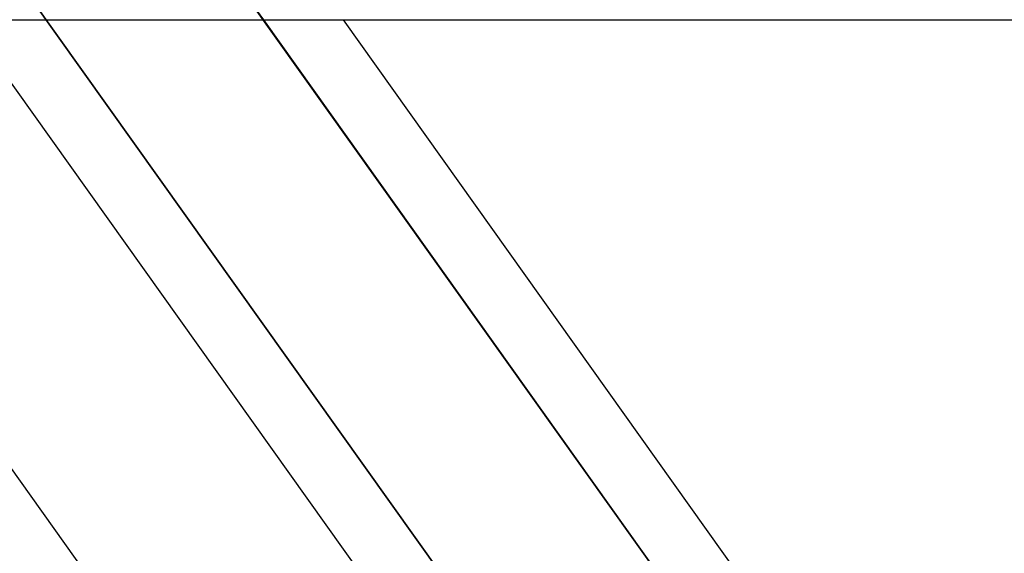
# Model space of a CAD drawing. Header units: millimetres. Extents: x -270 to 270, y -100 to 120.
# Tile 32 of 73: x -58.96 to -49.27, y 22.23 to 27.48. Entities that reach past the tile are written whole.
import ezdxf

# ---------------------------------------------------------------- set-up
doc = ezdxf.new("R2010")
doc.units = ezdxf.units.MM
doc.layers.add('MAIN-1', color=7, linetype='Continuous')
doc.layers.add('MAIN-2', color=7, linetype='Continuous')

msp = doc.modelspace()

# ---------------------------------------------------------------- linework, layer by layer
at = {"layer": 'MAIN-1'}
for p, q in [((-152.3991, 27.4812), (152.3991, 27.4812)), ((-56.6586, 19.7242), (-62.1848, 27.4813)), ((-53.7956, 19.4963), (-59.4842, 27.4812)), ((-56.56, 27.4812), (-50.8714, 19.4963)), ((-50.2469, 19.7242), (-55.7731, 27.4813))]:
    msp.add_line(p, q, dxfattribs=at)
at = {"layer": 'MAIN-2'}
for p, q in [((-52.7752, 19.1685), (-58.8909, 27.753)), ((-58.8909, 27.753), (-52.7752, 19.1685)), ((-56.7023, 27.681), (-56.56, 27.4812)), ((-50.5686, 19.0712), (-56.7023, 27.681)), ((-57.2145, 27.4812), (57.2145, 27.4812))]:
    msp.add_line(p, q, dxfattribs=at)

doc.saveas('drawing.dxf')
